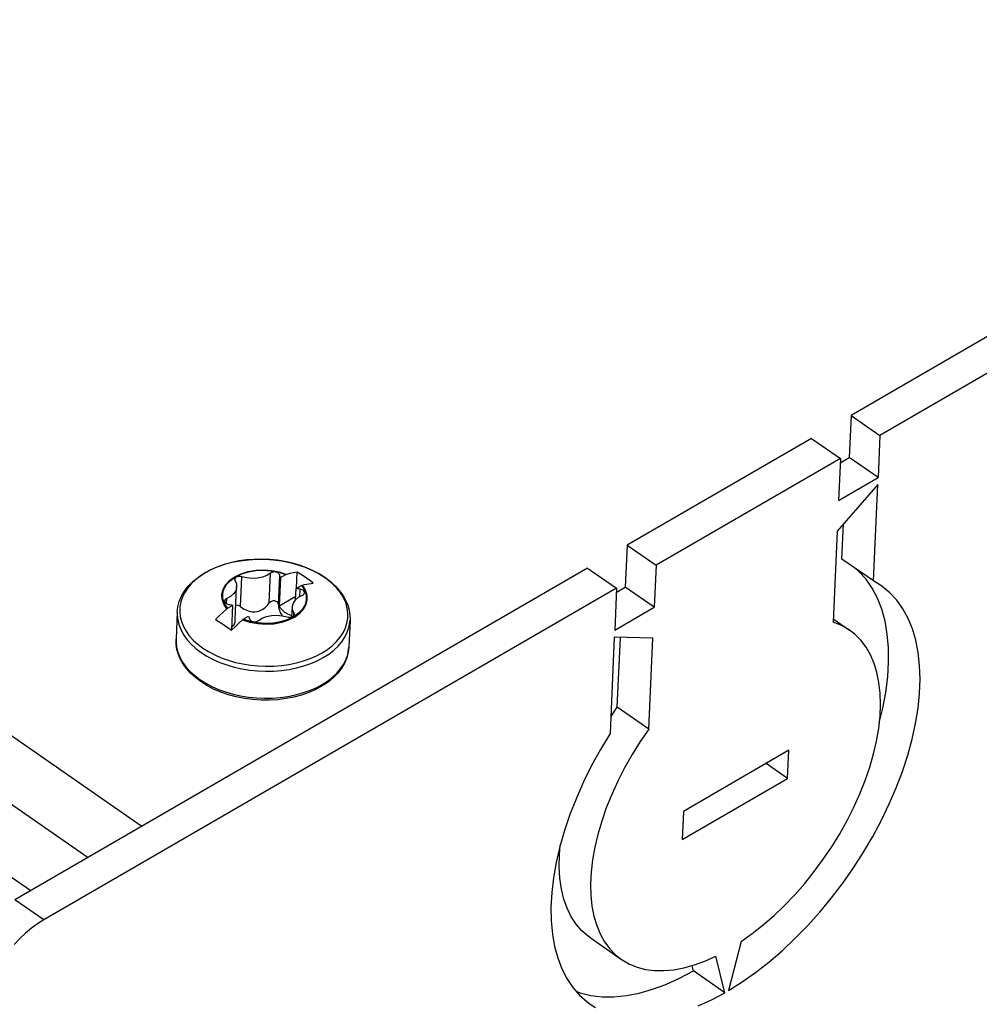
# Model space of a CAD drawing. Header units: millimetres. Extents: x 0 to 594, y 0 to 420.
# Tile 75 of 80: x 544 to 555, y 151 to 161. Entities that reach past the tile are written whole.
import ezdxf

# ---------------------------------------------------------------- set-up
doc = ezdxf.new("R2010")
doc.units = ezdxf.units.MM
doc.header["$LTSCALE"] = 32.67
doc.layers.get('0').update_dxf_attribs({"linetype": 'CONTINUOUS'})

msp = doc.modelspace()

# ---------------------------------------------------------------- linework, layer by layer
at = {"color": 7, "linetype": 'CONTINUOUS'}
for p, q in [((483.914, 195.452), (545.783, 152.548)), ((556.465, 158.738), (553.572, 157.062)), ((556.783, 158.518), (553.889, 156.842)), ((553.572, 157.062), (553.551, 156.599)), ((553.572, 157.062), (553.889, 156.842)), ((553.138, 156.81), (551.113, 155.637)), ((553.138, 156.81), (553.455, 156.59)), ((553.889, 156.842), (553.869, 156.379)), ((553.455, 156.59), (551.43, 155.417)), ((553.455, 156.59), (553.435, 156.127)), ((553.453, 156.542), (553.551, 156.599)), ((553.869, 156.379), (553.551, 156.599)), ((553.435, 156.127), (553.869, 156.379)), ((553.865, 156.302), (553.42, 155.789)), ((553.818, 155.244), (553.865, 156.302)), ((553.42, 155.789), (553.375, 154.79)), ((553.473, 155.483), (553.49, 155.87)), ((551.113, 155.637), (551.092, 155.174)), ((551.113, 155.637), (551.43, 155.417)), ((546.69, 155.426), (546.774, 155.448)), ((546.774, 155.448), (546.862, 155.465)), ((546.862, 155.465), (546.952, 155.476)), ((546.952, 155.476), (547.043, 155.482)), ((547.043, 155.482), (547.135, 155.481)), ((547.135, 155.481), (547.227, 155.475)), ((547.227, 155.475), (547.318, 155.463)), ((547.318, 155.463), (547.407, 155.445)), ((547.407, 155.445), (547.494, 155.422)), ((553.818, 155.244), (553.473, 155.483)), ((550.679, 155.385), (544.387, 151.739)), ((546.463, 155.326), (546.533, 155.364)), ((546.533, 155.364), (546.609, 155.398)), ((546.609, 155.398), (546.69, 155.426)), ((546.879, 155.321), (546.954, 155.344)), ((546.954, 155.344), (547.035, 155.357)), ((547.035, 155.357), (547.119, 155.361)), ((547.119, 155.361), (547.204, 155.355)), ((547.204, 155.355), (547.286, 155.339)), ((547.222, 155.34), (547.208, 155.336)), ((547.238, 155.342), (547.222, 155.34)), ((547.253, 155.34), (547.238, 155.342)), ((547.268, 155.336), (547.253, 155.34)), ((547.286, 155.339), (547.363, 155.314)), ((547.489, 155.34), (547.448, 155.334)), ((547.481, 155.163), (547.489, 155.34)), ((547.518, 155.322), (547.489, 155.34)), ((547.494, 155.422), (547.577, 155.393)), ((547.577, 155.393), (547.655, 155.36)), ((547.655, 155.36), (547.729, 155.321)), ((550.679, 155.385), (550.996, 155.165)), ((551.43, 155.417), (551.41, 154.954)), ((553.658, 155.348), (553.613, 155.386)), ((553.737, 155.262), (553.658, 155.348)), ((546.292, 155.185), (546.341, 155.236)), ((546.341, 155.236), (546.399, 155.283)), ((546.399, 155.283), (546.463, 155.326)), ((546.713, 155.204), (546.756, 155.25)), ((546.756, 155.25), (546.812, 155.289)), ((546.803, 155.266), (546.801, 155.26)), ((546.801, 155.26), (546.802, 155.256)), ((546.802, 155.256), (546.805, 155.246)), ((546.809, 155.276), (546.803, 155.266)), ((546.805, 155.246), (546.82, 155.21)), ((546.819, 155.284), (546.809, 155.276)), ((546.812, 155.289), (546.879, 155.321)), ((546.832, 155.29), (546.819, 155.284)), ((546.848, 155.293), (546.832, 155.29)), ((546.864, 155.292), (546.848, 155.293)), ((546.88, 155.289), (546.864, 155.292)), ((546.936, 155.276), (546.88, 155.289)), ((546.994, 155.271), (546.936, 155.276)), ((547.051, 155.275), (546.994, 155.271)), ((547.106, 155.286), (547.051, 155.275)), ((547.155, 155.304), (547.106, 155.286)), ((547.196, 155.329), (547.155, 155.304)), ((547.208, 155.336), (547.196, 155.329)), ((547.281, 155.33), (547.268, 155.336)), ((547.288, 155.323), (547.281, 155.33)), ((547.293, 155.316), (547.288, 155.323)), ((547.304, 155.28), (547.29, 154.971)), ((547.296, 155.308), (547.293, 155.316)), ((547.298, 155.299), (547.296, 155.308)), ((547.301, 155.289), (547.298, 155.299)), ((547.304, 155.28), (547.301, 155.289)), ((547.304, 155.28), (547.363, 155.314)), ((547.369, 155.316), (547.363, 155.314)), ((547.37, 155.316), (547.369, 155.316)), ((547.408, 155.325), (547.37, 155.316)), ((547.448, 155.334), (547.408, 155.325)), ((547.547, 155.304), (547.518, 155.322)), ((547.576, 155.284), (547.547, 155.304)), ((547.604, 155.264), (547.576, 155.284)), ((547.633, 155.243), (547.604, 155.264)), ((547.662, 155.22), (547.633, 155.243)), ((547.729, 155.321), (547.798, 155.278)), ((547.798, 155.278), (547.855, 155.235)), ((547.855, 155.235), (547.906, 155.188)), ((553.805, 155.163), (553.737, 155.262)), ((553.899, 155.194), (553.818, 155.244)), ((550.996, 155.165), (544.704, 151.519)), ((546.218, 155.075), (546.251, 155.132)), ((546.251, 155.132), (546.292, 155.185)), ((546.671, 155.101), (546.684, 155.154)), ((546.684, 155.154), (546.713, 155.204)), ((546.813, 155.136), (546.79, 155.103)), ((546.807, 154.817), (546.823, 155.179)), ((546.823, 155.172), (546.813, 155.136)), ((546.82, 155.21), (546.823, 155.179)), ((546.823, 155.179), (546.823, 155.172)), ((547.471, 155.038), (547.477, 155.16)), ((547.477, 155.16), (547.536, 155.195)), ((547.491, 155.157), (547.477, 155.16)), ((547.506, 155.155), (547.491, 155.157)), ((547.52, 155.153), (547.506, 155.155)), ((547.532, 155.15), (547.52, 155.153)), ((547.543, 155.146), (547.532, 155.15)), ((547.536, 155.195), (547.541, 155.196)), ((547.536, 155.195), (547.568, 155.144)), ((547.541, 155.196), (547.542, 155.196)), ((547.542, 155.196), (547.568, 155.203)), ((547.552, 155.141), (547.543, 155.146)), ((547.562, 155.133), (547.552, 155.141)), ((547.567, 155.123), (547.562, 155.133)), ((547.568, 155.115), (547.567, 155.123)), ((547.568, 155.203), (547.593, 155.209)), ((547.568, 155.144), (547.586, 155.09)), ((547.593, 155.209), (547.617, 155.213)), ((547.617, 155.213), (547.64, 155.217)), ((547.64, 155.217), (547.662, 155.22)), ((547.906, 155.188), (547.951, 155.139)), ((547.951, 155.139), (547.989, 155.087)), ((550.996, 155.165), (550.976, 154.702)), ((550.994, 155.117), (551.092, 155.174)), ((551.41, 154.954), (551.092, 155.174)), ((553.863, 155.053), (553.805, 155.163)), ((553.912, 155.185), (553.899, 155.194)), ((553.998, 155.114), (553.912, 155.185)), ((546.178, 154.958), (546.193, 155.017)), ((546.193, 155.017), (546.218, 155.075)), ((546.673, 155.047), (546.671, 155.101)), ((546.69, 154.994), (546.673, 155.047)), ((546.694, 155.034), (546.691, 155.025)), ((546.691, 155.025), (546.691, 155.023)), ((546.691, 155.023), (546.692, 155.015)), ((546.692, 155.015), (546.697, 155.005)), ((546.702, 155.043), (546.694, 155.034)), ((546.714, 155.05), (546.702, 155.043)), ((546.757, 155.073), (546.714, 155.05)), ((546.79, 155.103), (546.757, 155.073)), ((547.189, 155.01), (547.198, 155.017)), ((547.198, 155.017), (547.208, 155.023)), ((547.208, 155.023), (547.218, 155.026)), ((547.218, 155.026), (547.227, 155.028)), ((547.227, 155.028), (547.237, 155.027)), ((547.237, 155.027), (547.246, 155.025)), ((547.246, 155.025), (547.255, 155.022)), ((547.255, 155.022), (547.263, 155.016)), ((547.263, 155.016), (547.27, 155.009)), ((547.29, 154.971), (547.473, 155.077)), ((547.446, 155.001), (547.468, 155.035)), ((547.468, 155.035), (547.501, 155.064)), ((547.501, 155.064), (547.545, 155.088)), ((547.545, 155.088), (547.556, 155.095)), ((547.556, 155.095), (547.564, 155.103)), ((547.564, 155.103), (547.568, 155.113)), ((547.568, 155.113), (547.568, 155.115)), ((547.588, 155.036), (547.574, 154.983)), ((547.586, 155.09), (547.588, 155.036)), ((547.989, 155.087), (548.02, 155.034)), ((548.02, 155.034), (548.043, 154.979)), ((553.91, 154.932), (553.863, 155.053)), ((554.074, 155.031), (553.998, 155.114)), ((554.142, 154.937), (554.074, 155.031)), ((546.171, 154.899), (546.178, 154.958)), ((546.716, 154.937), (546.676, 154.901)), ((546.723, 154.943), (546.69, 154.994)), ((546.697, 155.005), (546.706, 154.997)), ((546.706, 154.997), (546.715, 154.991)), ((546.715, 154.991), (546.726, 154.987)), ((546.717, 154.938), (546.716, 154.937)), ((546.723, 154.943), (546.717, 154.938)), ((546.723, 154.943), (546.782, 154.977)), ((546.726, 154.987), (546.738, 154.985)), ((546.738, 154.985), (546.753, 154.983)), ((546.753, 154.983), (546.767, 154.98)), ((546.767, 154.98), (546.782, 154.977)), ((546.77, 154.705), (546.782, 154.977)), ((546.817, 154.975), (546.814, 154.974)), ((546.832, 154.976), (546.817, 154.975)), ((546.849, 154.971), (546.832, 154.976)), ((546.866, 154.961), (546.849, 154.971)), ((546.866, 154.961), (546.887, 154.946)), ((546.887, 154.946), (546.906, 154.934)), ((546.906, 154.934), (546.925, 154.925)), ((546.925, 154.925), (546.943, 154.917)), ((546.943, 154.917), (546.96, 154.912)), ((546.96, 154.912), (546.977, 154.908)), ((546.977, 154.908), (546.994, 154.905)), ((546.994, 154.905), (547.01, 154.904)), ((547.01, 154.904), (547.027, 154.905)), ((547.027, 154.905), (547.043, 154.907)), ((547.043, 154.907), (547.059, 154.911)), ((547.059, 154.911), (547.075, 154.916)), ((547.075, 154.916), (547.09, 154.922)), ((547.09, 154.922), (547.105, 154.93)), ((547.105, 154.93), (547.12, 154.94)), ((547.12, 154.94), (547.135, 154.952)), ((547.135, 154.952), (547.151, 154.965)), ((547.151, 154.965), (547.166, 154.982)), ((547.166, 154.982), (547.182, 155.002)), ((547.182, 155.002), (547.189, 155.01)), ((547.27, 155.009), (547.275, 155.001)), ((547.275, 155.001), (547.279, 154.991)), ((547.279, 154.991), (547.281, 154.98)), ((547.281, 154.98), (547.284, 154.958)), ((547.284, 154.958), (547.288, 154.939)), ((547.288, 154.939), (547.293, 154.921)), ((547.305, 154.945), (547.29, 154.971)), ((547.293, 154.921), (547.299, 154.906)), ((547.299, 154.906), (547.306, 154.891)), ((547.327, 154.921), (547.305, 154.945)), ((547.354, 154.898), (547.327, 154.921)), ((547.43, 154.85), (547.435, 154.959)), ((547.435, 154.965), (547.446, 155.001)), ((547.435, 154.959), (547.435, 154.965)), ((547.438, 154.928), (547.435, 154.959)), ((547.453, 154.892), (547.438, 154.928)), ((547.545, 154.933), (547.502, 154.888)), ((547.574, 154.983), (547.545, 154.933)), ((548.043, 154.979), (548.059, 154.924)), ((548.059, 154.924), (548.067, 154.869)), ((550.976, 154.702), (551.41, 154.954)), ((553.946, 154.8), (553.91, 154.932)), ((554.199, 154.832), (554.142, 154.937)), ((546.171, 154.899), (546.157, 154.602)), ((546.635, 154.862), (546.592, 154.82)), ((546.592, 154.82), (546.621, 154.803)), ((546.621, 154.803), (546.65, 154.784)), ((546.676, 154.901), (546.635, 154.862)), ((546.805, 154.796), (546.807, 154.809)), ((546.807, 154.809), (546.807, 154.817)), ((546.847, 154.78), (546.889, 154.818)), ((546.889, 154.818), (546.893, 154.822)), ((546.893, 154.822), (546.895, 154.823)), ((546.895, 154.823), (546.954, 154.858)), ((546.972, 154.798), (546.895, 154.823)), ((546.954, 154.858), (546.958, 154.848)), ((546.958, 154.848), (546.961, 154.839)), ((546.961, 154.839), (546.963, 154.829)), ((546.963, 154.829), (546.965, 154.822)), ((546.965, 154.822), (546.97, 154.815)), ((546.97, 154.815), (546.978, 154.808)), ((547.054, 154.782), (546.972, 154.798)), ((546.978, 154.808), (546.99, 154.802)), ((546.99, 154.802), (547.005, 154.797)), ((547.005, 154.797), (547.021, 154.796)), ((547.021, 154.796), (547.036, 154.797)), ((547.036, 154.797), (547.05, 154.802)), ((547.05, 154.802), (547.062, 154.808)), ((547.062, 154.808), (547.103, 154.833)), ((547.103, 154.833), (547.152, 154.852)), ((547.152, 154.852), (547.207, 154.863)), ((547.207, 154.863), (547.265, 154.866)), ((547.265, 154.866), (547.323, 154.861)), ((547.379, 154.817), (547.304, 154.794)), ((547.306, 154.891), (547.313, 154.878)), ((547.313, 154.878), (547.321, 154.867)), ((547.321, 154.867), (547.327, 154.86)), ((547.323, 154.861), (547.378, 154.849)), ((547.386, 154.879), (547.354, 154.898)), ((547.378, 154.849), (547.394, 154.845)), ((547.446, 154.849), (547.379, 154.817)), ((547.423, 154.864), (547.386, 154.879)), ((547.394, 154.845), (547.41, 154.845)), ((547.41, 154.845), (547.426, 154.848)), ((547.431, 154.861), (547.423, 154.864)), ((547.426, 154.848), (547.44, 154.854)), ((547.44, 154.854), (547.45, 154.862)), ((547.502, 154.888), (547.446, 154.849)), ((547.45, 154.862), (547.456, 154.871)), ((547.457, 154.882), (547.453, 154.892)), ((547.456, 154.871), (547.457, 154.878)), ((547.457, 154.878), (547.457, 154.882)), ((548.069, 154.814), (548.055, 154.517)), ((548.067, 154.869), (548.069, 154.814)), ((553.376, 154.827), (553.557, 154.701)), ((553.97, 154.66), (553.946, 154.8)), ((554.247, 154.716), (554.199, 154.832)), ((546.65, 154.784), (546.679, 154.765)), ((546.679, 154.765), (546.707, 154.744)), ((546.707, 154.744), (546.736, 154.723)), ((546.736, 154.723), (546.765, 154.701)), ((546.765, 154.701), (546.806, 154.741)), ((546.771, 154.737), (546.774, 154.739)), ((546.774, 154.739), (546.781, 154.746)), ((546.781, 154.746), (546.788, 154.754)), ((546.788, 154.754), (546.794, 154.763)), ((546.794, 154.763), (546.798, 154.773)), ((546.798, 154.773), (546.802, 154.784)), ((546.802, 154.784), (546.805, 154.796)), ((546.806, 154.741), (546.847, 154.78)), ((547.139, 154.776), (547.054, 154.782)), ((547.223, 154.78), (547.139, 154.776)), ((547.304, 154.794), (547.223, 154.78)), ((553.461, 154.756), (553.375, 154.79)), ((553.541, 154.712), (553.461, 154.756)), ((553.557, 154.701), (553.541, 154.712)), ((553.614, 154.657), (553.557, 154.701)), ((554.284, 154.591), (554.247, 154.716)), ((546.158, 154.547), (546.157, 154.602)), ((550.972, 154.625), (550.925, 153.567)), ((551.394, 154.615), (550.972, 154.625)), ((551.005, 153.855), (551.039, 154.623)), ((551.35, 153.616), (551.394, 154.615)), ((553.679, 154.591), (553.614, 154.657)), ((553.737, 154.516), (553.679, 154.591)), ((553.984, 154.51), (553.97, 154.66)), ((554.31, 154.457), (554.284, 154.591)), ((546.167, 154.491), (546.158, 154.547)), ((546.183, 154.436), (546.167, 154.491)), ((548.055, 154.517), (548.048, 154.457)), ((553.785, 154.432), (553.737, 154.516)), ((553.985, 154.353), (553.984, 154.51)), ((546.206, 154.382), (546.183, 154.436)), ((546.237, 154.328), (546.206, 154.382)), ((548.033, 154.398), (548.008, 154.34)), ((548.048, 154.457), (548.033, 154.398)), ((553.826, 154.338), (553.785, 154.432)), ((554.326, 154.314), (554.31, 154.457)), ((546.275, 154.277), (546.237, 154.328)), ((546.32, 154.227), (546.275, 154.277)), ((547.975, 154.284), (547.934, 154.23)), ((548.008, 154.34), (547.975, 154.284)), ((553.857, 154.236), (553.826, 154.338)), ((553.976, 154.189), (553.985, 154.353)), ((554.331, 154.164), (554.326, 154.314)), ((546.371, 154.181), (546.32, 154.227)), ((546.428, 154.137), (546.371, 154.181)), ((547.885, 154.18), (547.827, 154.132)), ((547.934, 154.23), (547.885, 154.18)), ((553.879, 154.127), (553.857, 154.236)), ((553.955, 154.019), (553.976, 154.189)), ((554.325, 154.007), (554.331, 154.164)), ((546.497, 154.094), (546.428, 154.137)), ((546.57, 154.056), (546.497, 154.094)), ((546.649, 154.022), (546.57, 154.056)), ((547.693, 154.051), (547.617, 154.018)), ((547.763, 154.09), (547.693, 154.051)), ((547.827, 154.132), (547.763, 154.09)), ((553.892, 154.01), (553.879, 154.127)), ((546.732, 153.994), (546.649, 154.022)), ((546.819, 153.97), (546.732, 153.994)), ((546.908, 153.953), (546.819, 153.97)), ((546.999, 153.941), (546.908, 153.953)), ((547.091, 153.934), (546.999, 153.941)), ((547.183, 153.934), (547.091, 153.934)), ((547.274, 153.939), (547.183, 153.934)), ((547.364, 153.951), (547.274, 153.939)), ((547.452, 153.967), (547.364, 153.951)), ((547.536, 153.99), (547.452, 153.967)), ((547.617, 154.018), (547.536, 153.99)), ((553.896, 153.886), (553.892, 154.01)), ((553.922, 153.844), (553.955, 154.019)), ((554.309, 153.844), (554.325, 154.007)), ((550.933, 153.75), (551.005, 153.855)), ((551.35, 153.616), (551.005, 153.855)), ((553.883, 153.684), (553.922, 153.844)), ((553.891, 153.757), (553.896, 153.886)), ((554.281, 153.676), (554.309, 153.844)), ((553.877, 153.623), (553.891, 153.757)), ((551.35, 153.616), (551.255, 153.478)), ((553.853, 153.485), (553.877, 153.623)), ((554.244, 153.504), (554.281, 153.676)), ((550.925, 153.567), (550.82, 153.393)), ((554.196, 153.329), (554.244, 153.504)), ((550.82, 153.393), (550.723, 153.216)), ((551.255, 153.478), (551.167, 153.336)), ((553.82, 153.343), (553.853, 153.485)), ((551.167, 153.336), (551.085, 153.191)), ((552.889, 153.383), (551.732, 152.712)), ((552.875, 153.074), (552.889, 153.383)), ((553.779, 153.198), (553.82, 153.343)), ((554.138, 153.151), (554.196, 153.329)), ((550.723, 153.216), (550.635, 153.038)), ((551.085, 153.191), (551.01, 153.045)), ((552.875, 153.074), (552.639, 153.238)), ((553.729, 153.052), (553.779, 153.198)), ((551.718, 152.404), (552.875, 153.074)), ((554.07, 152.972), (554.138, 153.151)), ((550.635, 153.038), (550.555, 152.858)), ((551.01, 153.045), (550.943, 152.898)), ((553.67, 152.905), (553.729, 153.052)), ((553.992, 152.793), (554.07, 152.972)), ((550.555, 152.858), (550.485, 152.679)), ((550.943, 152.898), (550.884, 152.75)), ((553.604, 152.758), (553.67, 152.905)), ((550.884, 152.75), (550.833, 152.604)), ((553.53, 152.611), (553.604, 152.758)), ((553.906, 152.614), (553.992, 152.793)), ((550.485, 152.679), (550.424, 152.501)), ((551.732, 152.712), (551.718, 152.404)), ((550.833, 152.604), (550.791, 152.459)), ((553.449, 152.466), (553.53, 152.611)), ((553.811, 152.437), (553.906, 152.614)), ((550.424, 152.501), (550.374, 152.325)), ((550.791, 152.459), (550.757, 152.317)), ((553.361, 152.324), (553.449, 152.466)), ((553.709, 152.262), (553.811, 152.437)), ((550.374, 152.325), (550.334, 152.152)), ((550.369, 152.235), (550.378, 152.341)), ((550.757, 152.317), (550.732, 152.178)), ((553.268, 152.185), (553.361, 152.324)), ((550.366, 152.103), (550.369, 152.235)), ((553.598, 152.09), (553.709, 152.262)), ((550.334, 152.152), (550.304, 151.983)), ((550.373, 151.977), (550.366, 152.103)), ((550.732, 152.178), (550.717, 152.044)), ((553.168, 152.05), (553.268, 152.185)), ((550.717, 152.044), (550.711, 151.914)), ((553.064, 151.92), (553.168, 152.05)), ((553.481, 151.923), (553.598, 152.09)), ((550.304, 151.983), (550.285, 151.819)), ((550.39, 151.859), (550.373, 151.977)), ((550.711, 151.914), (550.714, 151.79)), ((552.955, 151.796), (553.064, 151.92)), ((553.358, 151.761), (553.481, 151.923)), ((550.285, 151.819), (550.276, 151.661)), ((550.416, 151.749), (550.39, 151.859)), ((550.714, 151.79), (550.726, 151.672)), ((552.842, 151.678), (552.955, 151.796)), ((550.276, 151.661), (550.279, 151.509)), ((550.453, 151.647), (550.416, 151.749)), ((550.726, 151.672), (550.747, 151.562)), ((552.727, 151.567), (552.842, 151.678)), ((553.228, 151.605), (553.358, 151.761)), ((550.498, 151.554), (550.453, 151.647)), ((550.553, 151.471), (550.498, 151.554)), ((550.747, 151.562), (550.778, 151.459)), ((552.608, 151.464), (552.727, 151.567)), ((553.094, 151.455), (553.228, 151.605)), ((544.637, 151.477), (544.57, 151.428)), ((544.704, 151.519), (544.637, 151.477)), ((550.279, 151.509), (550.292, 151.364)), ((550.616, 151.399), (550.553, 151.471)), ((550.778, 151.459), (550.817, 151.365)), ((552.488, 151.369), (552.608, 151.464)), ((552.956, 151.314), (553.094, 151.455)), ((544.505, 151.374), (544.44, 151.315)), ((544.57, 151.428), (544.505, 151.374)), ((550.292, 151.364), (550.316, 151.228)), ((550.688, 151.337), (550.616, 151.399)), ((550.705, 151.325), (550.688, 151.337)), ((550.817, 151.365), (550.865, 151.279)), ((552.367, 151.283), (552.488, 151.369)), ((544.44, 151.315), (544.378, 151.251)), ((550.316, 151.228), (550.35, 151.101)), ((550.705, 151.325), (551.05, 151.086)), ((550.865, 151.279), (550.921, 151.203)), ((552.367, 151.283), (552.228, 150.745)), ((552.815, 151.18), (552.956, 151.314)), ((550.921, 151.203), (550.985, 151.136)), ((550.985, 151.136), (551.05, 151.086)), ((551.968, 151.068), (552.088, 151.121)), ((552.185, 150.72), (552.088, 151.121)), ((552.67, 151.056), (552.815, 151.18)), ((550.35, 151.101), (550.395, 150.983)), ((551.05, 151.086), (551.057, 151.08)), ((551.057, 151.08), (551.137, 151.035)), ((551.137, 151.035), (551.223, 151)), ((551.736, 150.993), (551.851, 151.025)), ((551.84, 150.959), (551.826, 151.018)), ((551.851, 151.025), (551.968, 151.068)), ((552.524, 150.942), (552.67, 151.056)), ((550.395, 150.983), (550.45, 150.875)), ((551.223, 151), (551.315, 150.976)), ((551.315, 150.976), (551.413, 150.964)), ((551.413, 150.964), (551.516, 150.962)), ((551.516, 150.962), (551.624, 150.972)), ((551.624, 150.972), (551.736, 150.993)), ((551.688, 150.879), (551.84, 150.959)), ((552.185, 150.72), (551.84, 150.959)), ((552.376, 150.838), (552.524, 150.942)), ((550.45, 150.875), (550.515, 150.778)), ((551.39, 150.757), (551.538, 150.811)), ((551.538, 150.811), (551.688, 150.879)), ((552.228, 150.745), (552.376, 150.838)), ((550.515, 150.778), (550.59, 150.692)), ((550.552, 150.736), (550.597, 150.718)), ((550.59, 150.692), (550.673, 150.618)), ((550.597, 150.718), (550.714, 150.69)), ((550.714, 150.69), (550.838, 150.676)), ((550.968, 150.675), (551.104, 150.688)), ((551.104, 150.688), (551.245, 150.716)), ((551.245, 150.716), (551.39, 150.757)), ((552.038, 150.642), (552.185, 150.72)), ((550.673, 150.618), (550.708, 150.592)), ((550.708, 150.592), (550.765, 150.556)), ((550.838, 150.676), (550.968, 150.675)), ((551.892, 150.576), (552.038, 150.642))]:
    msp.add_line(p, q, dxfattribs=at)
at = {"color": 9, "linetype": 'CONTINUOUS'}
for p, q in [((483.053, 195.296), (545.192, 152.206)), ((482.375, 194.965), (544.563, 151.841)), ((546.768, 155.446), (546.691, 155.425)), ((546.849, 155.463), (546.768, 155.446)), ((546.931, 155.474), (546.849, 155.463)), ((547.015, 155.48), (546.931, 155.474)), ((547.101, 155.482), (547.015, 155.48)), ((547.186, 155.478), (547.101, 155.482)), ((547.271, 155.47), (547.186, 155.478)), ((547.354, 155.456), (547.271, 155.47)), ((547.436, 155.438), (547.354, 155.456)), ((546.548, 155.37), (546.484, 155.336)), ((546.617, 155.4), (546.548, 155.37)), ((546.691, 155.425), (546.617, 155.4)), ((546.874, 155.323), (546.951, 155.347)), ((546.875, 155.323), (546.951, 155.347)), ((546.951, 155.347), (547.034, 155.361)), ((546.951, 155.347), (547.034, 155.36)), ((547.034, 155.361), (547.12, 155.365)), ((547.034, 155.36), (547.12, 155.364)), ((547.12, 155.365), (547.207, 155.358)), ((547.12, 155.364), (547.207, 155.358)), ((547.207, 155.358), (547.29, 155.341)), ((547.207, 155.358), (547.291, 155.342)), ((547.29, 155.341), (547.369, 155.316)), ((547.291, 155.342), (547.37, 155.316)), ((547.515, 155.415), (547.436, 155.438)), ((547.59, 155.388), (547.515, 155.415)), ((547.662, 155.356), (547.59, 155.388)), ((547.728, 155.321), (547.662, 155.356)), ((546.372, 155.257), (546.325, 155.213)), ((546.425, 155.298), (546.372, 155.257)), ((546.484, 155.336), (546.425, 155.298)), ((546.705, 155.204), (546.749, 155.251)), ((546.706, 155.204), (546.75, 155.251)), ((546.749, 155.251), (546.806, 155.291)), ((546.75, 155.251), (546.807, 155.291)), ((546.806, 155.291), (546.874, 155.323)), ((546.807, 155.291), (546.875, 155.323)), ((546.866, 154.961), (546.88, 155.289)), ((547.182, 155.002), (547.196, 155.329)), ((547.281, 154.98), (547.296, 155.308)), ((547.79, 155.281), (547.728, 155.321)), ((547.806, 155.27), (547.79, 155.281)), ((547.822, 155.258), (547.806, 155.27)), ((547.84, 155.244), (547.822, 155.258)), ((547.858, 155.229), (547.84, 155.244)), ((547.878, 155.211), (547.858, 155.229)), ((546.285, 155.166), (546.252, 155.117)), ((546.325, 155.213), (546.285, 155.166)), ((546.662, 155.099), (546.675, 155.153)), ((546.663, 155.099), (546.677, 155.153)), ((546.675, 155.153), (546.705, 155.204)), ((546.677, 155.153), (546.706, 155.204)), ((547.517, 155.073), (547.52, 155.153)), ((547.541, 155.196), (547.575, 155.144)), ((547.563, 155.168), (547.542, 155.196)), ((547.581, 155.133), (547.563, 155.168)), ((547.575, 155.144), (547.593, 155.09)), ((547.594, 155.092), (547.581, 155.133)), ((547.898, 155.191), (547.878, 155.211)), ((547.92, 155.169), (547.898, 155.191)), ((547.941, 155.143), (547.92, 155.169)), ((547.964, 155.113), (547.941, 155.143)), ((546.209, 155.013), (546.199, 154.96)), ((546.227, 155.066), (546.209, 155.013)), ((546.252, 155.117), (546.227, 155.066)), ((546.664, 155.044), (546.662, 155.099)), ((546.665, 155.044), (546.663, 155.099)), ((546.682, 154.989), (546.664, 155.044)), ((546.683, 154.99), (546.665, 155.044)), ((546.711, 154.994), (546.714, 155.05)), ((547.595, 155.035), (547.582, 154.981)), ((547.588, 154.994), (547.597, 155.045)), ((547.593, 155.09), (547.595, 155.035)), ((547.597, 155.045), (547.594, 155.092)), ((547.986, 155.079), (547.964, 155.113)), ((548.006, 155.039), (547.986, 155.079)), ((548.025, 154.994), (548.006, 155.039)), ((546.199, 154.96), (546.197, 154.905)), ((546.197, 154.905), (546.203, 154.851)), ((546.716, 154.937), (546.682, 154.989)), ((546.717, 154.938), (546.683, 154.99)), ((547.552, 154.93), (547.508, 154.884)), ((547.521, 154.893), (547.563, 154.943)), ((547.582, 154.981), (547.552, 154.93)), ((547.563, 154.943), (547.588, 154.994)), ((548.038, 154.941), (548.025, 154.994)), ((548.045, 154.887), (548.038, 154.941)), ((546.171, 154.899), (546.17, 154.868)), ((546.17, 154.868), (546.176, 154.812)), ((546.176, 154.812), (546.19, 154.757)), ((546.203, 154.851), (546.217, 154.797)), ((546.217, 154.797), (546.238, 154.744)), ((546.889, 154.818), (546.969, 154.791)), ((546.968, 154.793), (546.889, 154.818)), ((547.383, 154.811), (547.307, 154.788)), ((547.318, 154.789), (547.396, 154.815)), ((547.451, 154.843), (547.383, 154.811)), ((547.396, 154.815), (547.465, 154.85)), ((547.508, 154.884), (547.451, 154.843)), ((547.452, 154.865), (547.453, 154.892)), ((547.465, 154.85), (547.521, 154.893)), ((548.035, 154.779), (548.044, 154.833)), ((548.044, 154.833), (548.045, 154.887)), ((548.067, 154.789), (548.069, 154.814)), ((546.19, 154.757), (546.212, 154.702)), ((546.212, 154.702), (546.242, 154.649)), ((546.238, 154.744), (546.267, 154.692)), ((546.267, 154.692), (546.303, 154.642)), ((547.051, 154.776), (546.968, 154.793)), ((546.969, 154.791), (547.056, 154.775)), ((547.138, 154.77), (547.051, 154.776)), ((547.056, 154.775), (547.144, 154.769)), ((547.224, 154.774), (547.138, 154.77)), ((547.144, 154.769), (547.233, 154.774)), ((547.307, 154.788), (547.224, 154.774)), ((547.233, 154.774), (547.318, 154.789)), ((547.993, 154.675), (548.018, 154.727)), ((548.018, 154.727), (548.035, 154.779)), ((548.038, 154.679), (548.057, 154.733)), ((548.057, 154.733), (548.067, 154.789)), ((546.157, 154.602), (546.157, 154.571)), ((546.242, 154.649), (546.279, 154.597)), ((546.279, 154.597), (546.324, 154.548)), ((546.303, 154.642), (546.347, 154.594)), ((546.347, 154.594), (546.397, 154.549)), ((547.921, 154.578), (547.961, 154.626)), ((547.961, 154.626), (547.993, 154.675)), ((547.979, 154.576), (548.012, 154.627)), ((548.012, 154.627), (548.038, 154.679)), ((546.157, 154.571), (546.163, 154.516)), ((546.163, 154.516), (546.177, 154.46)), ((546.324, 154.548), (546.375, 154.502)), ((546.375, 154.502), (546.432, 154.458)), ((546.397, 154.549), (546.453, 154.506)), ((546.453, 154.506), (546.514, 154.467)), ((547.764, 154.454), (547.822, 154.492)), ((547.822, 154.492), (547.875, 154.534)), ((547.835, 154.44), (547.89, 154.483)), ((547.875, 154.534), (547.921, 154.578)), ((547.89, 154.483), (547.938, 154.528)), ((547.938, 154.528), (547.979, 154.576)), ((548.043, 154.437), (548.053, 154.492)), ((548.053, 154.492), (548.055, 154.517)), ((546.177, 154.46), (546.199, 154.406)), ((546.199, 154.406), (546.229, 154.352)), ((546.432, 154.458), (546.496, 154.418)), ((546.496, 154.418), (546.565, 154.381)), ((546.514, 154.467), (546.582, 154.431)), ((546.565, 154.381), (546.638, 154.349)), ((546.582, 154.431), (546.654, 154.4)), ((546.654, 154.4), (546.729, 154.372)), ((546.729, 154.372), (546.809, 154.349)), ((547.479, 154.343), (547.556, 154.364)), ((547.556, 154.364), (547.63, 154.39)), ((547.63, 154.39), (547.699, 154.42)), ((547.637, 154.336), (547.709, 154.367)), ((547.699, 154.42), (547.764, 154.454)), ((547.709, 154.367), (547.775, 154.402)), ((547.775, 154.402), (547.835, 154.44)), ((547.999, 154.33), (548.025, 154.383)), ((548.025, 154.383), (548.043, 154.437)), ((546.229, 154.352), (546.266, 154.301)), ((546.266, 154.301), (546.31, 154.252)), ((546.638, 154.349), (546.716, 154.321)), ((546.716, 154.321), (546.797, 154.297)), ((546.797, 154.297), (546.88, 154.278)), ((546.809, 154.349), (546.891, 154.331)), ((546.88, 154.278), (546.966, 154.265)), ((546.891, 154.331), (546.975, 154.318)), ((546.966, 154.265), (547.053, 154.256)), ((546.975, 154.318), (547.06, 154.309)), ((547.053, 154.256), (547.141, 154.252)), ((547.06, 154.309), (547.145, 154.306)), ((547.145, 154.306), (547.231, 154.308)), ((547.228, 154.254), (547.315, 154.26)), ((547.231, 154.308), (547.315, 154.314)), ((547.315, 154.314), (547.398, 154.326)), ((547.315, 154.26), (547.4, 154.272)), ((547.398, 154.326), (547.479, 154.343)), ((547.4, 154.272), (547.482, 154.289)), ((547.482, 154.289), (547.562, 154.31)), ((547.562, 154.31), (547.637, 154.336)), ((547.925, 154.231), (547.965, 154.28)), ((547.965, 154.28), (547.999, 154.33)), ((546.31, 154.252), (546.362, 154.205)), ((546.362, 154.205), (546.419, 154.161)), ((546.419, 154.161), (546.483, 154.121)), ((547.141, 154.252), (547.228, 154.254)), ((547.822, 154.144), (547.877, 154.186)), ((547.877, 154.186), (547.925, 154.231)), ((546.483, 154.121), (546.551, 154.085)), ((546.551, 154.085), (546.625, 154.052)), ((546.625, 154.052), (546.702, 154.024)), ((547.548, 154.013), (547.624, 154.04)), ((547.624, 154.04), (547.695, 154.07)), ((547.695, 154.07), (547.762, 154.105)), ((547.762, 154.105), (547.822, 154.144)), ((546.702, 154.024), (546.783, 154.001)), ((546.783, 154.001), (546.867, 153.982)), ((546.867, 153.982), (546.953, 153.968)), ((546.953, 153.968), (547.04, 153.959)), ((547.04, 153.959), (547.128, 153.955)), ((547.128, 153.955), (547.215, 153.957)), ((547.215, 153.957), (547.302, 153.964)), ((547.302, 153.964), (547.387, 153.975)), ((547.387, 153.975), (547.469, 153.992)), ((547.469, 153.992), (547.548, 154.013)), ((544.704, 151.519), (544.387, 151.739))]:
    msp.add_line(p, q, dxfattribs=at)

doc.saveas('drawing.dxf')
